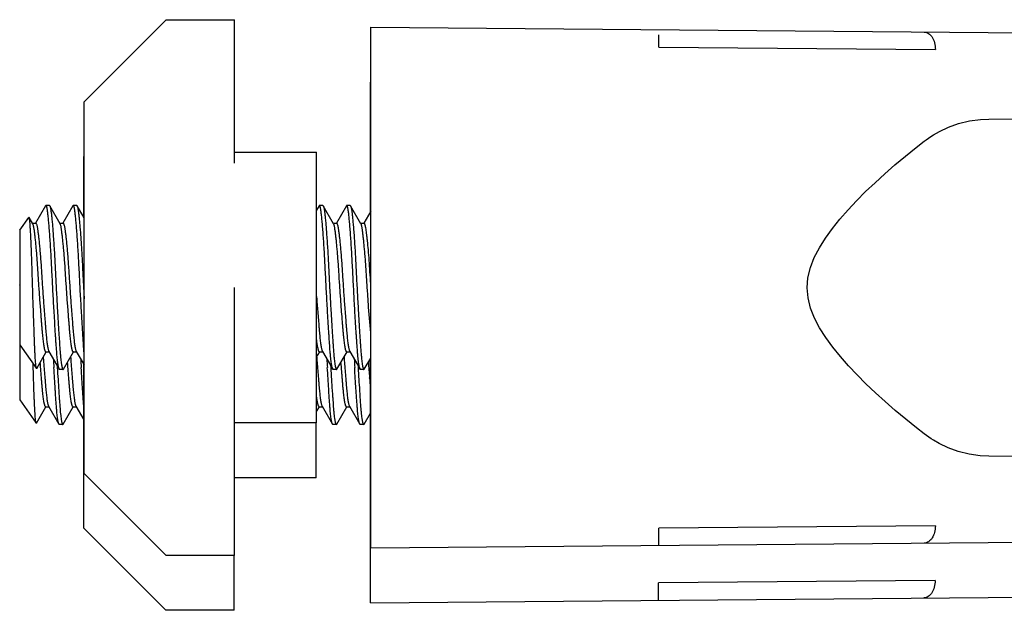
# Model space of a CAD drawing. Header units: inches. Extents: x 0 to 88, y 0 to 68.
# Tile 4 of 19: x 29.1 to 30.5, y 13.8 to 14.7. Entities that reach past the tile are written whole.
import ezdxf

# ---------------------------------------------------------------- set-up
doc = ezdxf.new("R2010")
doc.units = ezdxf.units.IN
doc.header["$LTSCALE"] = 4.84
doc.header["$MEASUREMENT"] = 0
for name, color, linetype in [('206380_1_BL27', 7, 'CONTINUOUS'), ('206380_1_BL28', 7, 'CONTINUOUS'), ('206685_1_BL30', 7, 'CONTINUOUS'), ('206685_1_BL32', 7, 'CONTINUOUS'), ('807_2859_91760A321_1_BL25', 7, 'CONTINUOUS'), ('807_2859_91760A321_1_BL26', 7, 'CONTINUOUS')]:
    doc.layers.add(name, color=color, linetype=linetype)

# ---------------------------------------------------------------- blocks, each defined once
blk = doc.blocks.new('807_2859_91760A321_1_BL25', base_point=(46.8137, 32.1045))
at = {"layer": '807_2859_91760A321_1_BL25', "color": 7, "linetype": 'CONTINUOUS'}
for p, q in [((29.0687, 14.2974), (29.0691, 14.298)), ((29.0687, 14.2974), (29.0687, 14.1323)), ((29.0881, 14.1811), (29.088, 14.1844)), ((29.1227, 14.1814), (29.1229, 14.1787)), ((29.5164, 14.1814), (29.5166, 14.1787)), ((29.5558, 14.1814), (29.5559, 14.1787)), ((29.5725, 14.1634), (29.5725, 14.1638)), ((29.0687, 14.1323), (29.0924, 14.0985)), ((29.0928, 14.0985), (29.1065, 14.1221)), ((29.1062, 14.1223), (29.1107, 14.1223)), ((29.1103, 14.123), (29.1253, 14.0973)), ((29.1314, 14.0972), (29.1459, 14.1221)), ((29.1456, 14.1223), (29.1501, 14.1223)), ((29.1497, 14.123), (29.1611, 14.1034)), ((29.4962, 14.1153), (29.5002, 14.1221)), ((29.4999, 14.1223), (29.5044, 14.1223)), ((29.504, 14.123), (29.519, 14.0973)), ((29.5251, 14.0972), (29.5396, 14.1221)), ((29.5393, 14.1223), (29.5438, 14.1223)), ((29.5434, 14.123), (29.5584, 14.0973)), ((29.5645, 14.0972), (29.5737, 14.1131)), ((29.0928, 14.0985), (29.0924, 14.0985)), ((29.1308, 14.0967), (29.1259, 14.0967)), ((29.1308, 14.0967), (29.1314, 14.0972)), ((29.5245, 14.0967), (29.5196, 14.0967)), ((29.5245, 14.0967), (29.5251, 14.0972)), ((29.5639, 14.0967), (29.559, 14.0967)), ((29.5639, 14.0967), (29.5645, 14.0972))]:
    blk.add_line(p, q, dxfattribs=at)
for centre, radius, start, end in [((32.277, 14.4238), 3.1827, 184.1438, 184.2759), ((34.2163, 14.4775), 5.1071, 183.2178, 183.3543), ((32.3148, 14.4237), 3.1811, 184.1437, 184.2758), ((34.2534, 14.4774), 5.1048, 183.2178, 183.3543), ((32.6704, 14.4238), 3.1824, 184.1438, 184.2759), ((34.6067, 14.4773), 5.1038, 183.2177, 183.3543), ((32.6667, 14.4205), 3.1392, 184.1412, 184.2751), ((34.6486, 14.4774), 5.1063, 183.2178, 183.3543), ((32.4147, 14.3969), 2.8518, 184.2347, 184.6883), ((32.0775, 14.3686), 2.5134, 184.6824, 184.9939)]:
    blk.add_arc(centre, radius, start, end, dxfattribs=at)
for points, knots in [([(29.0924, 14.0985), (29.0924, 14.0985), (29.0923, 14.0988), (29.0921, 14.0992), (29.092, 14.0999), (29.0919, 14.1007), (29.0917, 14.1016), (29.0915, 14.1032), (29.0913, 14.1057), (29.091, 14.1091), (29.0908, 14.1131), (29.0905, 14.1177), (29.0902, 14.1229), (29.09, 14.1287), (29.0896, 14.1373), (29.0892, 14.1493), (29.0886, 14.1647), (29.0883, 14.1755), (29.0881, 14.1811)], [0, 0, 0, 0, 0.003733, 0.00941, 0.017096, 0.026811, 0.038562, 0.052337, 0.085844, 0.127099, 0.175859, 0.231877, 0.294876, 0.3645, 0.440373, 0.609179, 0.797399, 1, 1, 1, 1]), ([(29.1062, 14.1223), (29.1061, 14.1223), (29.1059, 14.1224), (29.1057, 14.1226), (29.1054, 14.123), (29.1052, 14.1235), (29.1049, 14.1241), (29.1047, 14.1249), (29.1044, 14.1258), (29.104, 14.1273), (29.1036, 14.1295), (29.1031, 14.1326), (29.1026, 14.1361), (29.1021, 14.1401), (29.1017, 14.1446), (29.1012, 14.1496), (29.1008, 14.1549), (29.1003, 14.1606), (29.0998, 14.1666), (29.0991, 14.1752), (29.0986, 14.1818), (29.0983, 14.1863)], [0, 0, 0, 0, 0.004052, 0.009178, 0.015937, 0.024573, 0.035191, 0.047836, 0.062523, 0.079253, 0.118808, 0.166332, 0.221581, 0.284254, 0.353983, 0.430368, 0.51294, 0.601207, 0.694639, 0.792684, 1, 1, 1, 1]), ([(29.1032, 14.1865), (29.1035, 14.1824), (29.1041, 14.1746), (29.1049, 14.165), (29.1055, 14.1577), (29.106, 14.1513), (29.1066, 14.144), (29.1074, 14.1374), (29.108, 14.1328), (29.1084, 14.13), (29.1089, 14.1276), (29.1093, 14.1257), (29.1097, 14.1243), (29.1101, 14.1235), (29.1102, 14.1232), (29.1103, 14.123)], [0, 0, 0, 0, 0.190842, 0.369044, 0.45221, 0.530874, 0.673185, 0.793184, 0.844088, 0.888607, 0.926556, 0.957783, 0.982235, 0.991941, 1, 1, 1, 1]), ([(29.1253, 14.0973), (29.1252, 14.0974), (29.125, 14.0978), (29.1248, 14.0985), (29.1245, 14.0993), (29.1242, 14.1006), (29.1238, 14.1027), (29.1233, 14.1057), (29.1229, 14.1092), (29.1224, 14.1133), (29.122, 14.1179), (29.1214, 14.125), (29.1208, 14.1328), (29.1203, 14.1412), (29.1197, 14.1506), (29.1189, 14.1631), (29.1183, 14.1734), (29.1179, 14.1787)], [0, 0, 0, 0, 0.006645, 0.015032, 0.025204, 0.037179, 0.066531, 0.103008, 0.146471, 0.196703, 0.253462, 0.316462, 0.45987, 0.539527, 0.623942, 0.805288, 1, 1, 1, 1]), ([(29.1229, 14.1787), (29.1232, 14.1729), (29.1239, 14.1619), (29.1247, 14.1485), (29.1254, 14.1385), (29.126, 14.1297), (29.1266, 14.1217), (29.1272, 14.1144), (29.1277, 14.1099), (29.1281, 14.1065), (29.1285, 14.1041), (29.1287, 14.1026), (29.129, 14.1012), (29.1293, 14.1001), (29.1295, 14.0991), (29.1298, 14.0982), (29.13, 14.0977), (29.1302, 14.0973), (29.1304, 14.097), (29.1306, 14.0967), (29.1308, 14.0967)], [0, 0, 0, 0, 0.208129, 0.400351, 0.488962, 0.571855, 0.71848, 0.781328, 0.836682, 0.884233, 0.904992, 0.923703, 0.940347, 0.954909, 0.967377, 0.977757, 0.986077, 0.989487, 0.992416, 1, 1, 1, 1]), ([(29.1456, 14.1223), (29.1455, 14.1223), (29.1453, 14.1224), (29.145, 14.1226), (29.1448, 14.123), (29.1445, 14.1235), (29.1443, 14.1241), (29.144, 14.1249), (29.1438, 14.1258), (29.1434, 14.1273), (29.143, 14.1295), (29.1425, 14.1326), (29.142, 14.1361), (29.1415, 14.1401), (29.1411, 14.1446), (29.1406, 14.1496), (29.1401, 14.1549), (29.1397, 14.1606), (29.1392, 14.1666), (29.1385, 14.1752), (29.138, 14.1818), (29.1376, 14.1863)], [0, 0, 0, 0, 0.004052, 0.009178, 0.015937, 0.024573, 0.035191, 0.047836, 0.062523, 0.079253, 0.118808, 0.166331, 0.221581, 0.284254, 0.353982, 0.430367, 0.51294, 0.601207, 0.694639, 0.792683, 1, 1, 1, 1]), ([(29.1426, 14.1865), (29.1429, 14.1824), (29.1435, 14.1746), (29.1442, 14.165), (29.1448, 14.1577), (29.1454, 14.1513), (29.146, 14.144), (29.1467, 14.1374), (29.1474, 14.1328), (29.1478, 14.13), (29.1483, 14.1276), (29.1487, 14.1257), (29.1491, 14.1243), (29.1494, 14.1235), (29.1496, 14.1232), (29.1497, 14.123)], [0, 0, 0, 0, 0.190842, 0.369044, 0.45221, 0.530874, 0.673183, 0.793183, 0.844088, 0.888607, 0.926556, 0.957783, 0.982235, 0.991941, 1, 1, 1, 1]), ([(29.1611, 14.1206), (29.1608, 14.1246), (29.1603, 14.1308), (29.1598, 14.1395), (29.1591, 14.1492), (29.1583, 14.1624), (29.1576, 14.1731), (29.1573, 14.1787)], [0, 0, 0, 0, 0.206219, 0.32203, 0.445425, 0.712125, 1, 1, 1, 1]), ([(29.4969, 14.1865), (29.4972, 14.1824), (29.4978, 14.1746), (29.4986, 14.165), (29.4992, 14.1577), (29.4997, 14.1513), (29.5004, 14.144), (29.5011, 14.1374), (29.5017, 14.1328), (29.5021, 14.13), (29.5026, 14.1276), (29.503, 14.1257), (29.5034, 14.1243), (29.5038, 14.1235), (29.5039, 14.1232), (29.504, 14.123)], [0, 0, 0, 0, 0.190842, 0.369044, 0.45221, 0.530874, 0.673185, 0.793184, 0.844088, 0.888607, 0.926556, 0.957783, 0.982235, 0.991941, 1, 1, 1, 1]), ([(29.519, 14.0973), (29.5189, 14.0974), (29.5187, 14.0978), (29.5185, 14.0985), (29.5182, 14.0993), (29.5179, 14.1006), (29.5175, 14.1027), (29.517, 14.1057), (29.5166, 14.1092), (29.5161, 14.1133), (29.5157, 14.1179), (29.5151, 14.125), (29.5145, 14.1328), (29.514, 14.1412), (29.5134, 14.1506), (29.5126, 14.1631), (29.512, 14.1734), (29.5116, 14.1787)], [0, 0, 0, 0, 0.006645, 0.015032, 0.025204, 0.03718, 0.066531, 0.103008, 0.146471, 0.196703, 0.253462, 0.316462, 0.45987, 0.539527, 0.623942, 0.805288, 1, 1, 1, 1]), ([(29.5166, 14.1787), (29.5169, 14.1729), (29.5176, 14.1619), (29.5184, 14.1485), (29.5191, 14.1385), (29.5197, 14.1297), (29.5203, 14.1217), (29.5209, 14.1144), (29.5214, 14.1099), (29.5218, 14.1065), (29.5222, 14.1041), (29.5224, 14.1026), (29.5227, 14.1012), (29.523, 14.1001), (29.5232, 14.0991), (29.5235, 14.0982), (29.5237, 14.0977), (29.5239, 14.0973), (29.5241, 14.097), (29.5243, 14.0967), (29.5245, 14.0967)], [0, 0, 0, 0, 0.208129, 0.400351, 0.488962, 0.571855, 0.71848, 0.781328, 0.836682, 0.884233, 0.904992, 0.923703, 0.940347, 0.954909, 0.967377, 0.977757, 0.986077, 0.989487, 0.992416, 1, 1, 1, 1]), ([(29.5393, 14.1223), (29.5392, 14.1223), (29.539, 14.1224), (29.5387, 14.1226), (29.5385, 14.123), (29.5382, 14.1235), (29.538, 14.1241), (29.5377, 14.1249), (29.5375, 14.1258), (29.5371, 14.1273), (29.5367, 14.1295), (29.5362, 14.1326), (29.5357, 14.1361), (29.5352, 14.1401), (29.5348, 14.1446), (29.5343, 14.1496), (29.5338, 14.1549), (29.5334, 14.1606), (29.5329, 14.1666), (29.5322, 14.1752), (29.5317, 14.1818), (29.5313, 14.1863)], [0, 0, 0, 0, 0.004052, 0.009179, 0.015938, 0.024573, 0.035191, 0.047836, 0.062523, 0.079254, 0.118808, 0.166332, 0.221581, 0.284254, 0.353982, 0.430368, 0.512941, 0.601208, 0.694639, 0.792684, 1, 1, 1, 1]), ([(29.5363, 14.1865), (29.5366, 14.1824), (29.5372, 14.1746), (29.5379, 14.165), (29.5385, 14.1577), (29.5391, 14.1513), (29.5397, 14.144), (29.5404, 14.1374), (29.5411, 14.1328), (29.5415, 14.13), (29.542, 14.1276), (29.5424, 14.1257), (29.5428, 14.1243), (29.5431, 14.1235), (29.5433, 14.1232), (29.5434, 14.123)], [0, 0, 0, 0, 0.190842, 0.369044, 0.45221, 0.530874, 0.673185, 0.793183, 0.844088, 0.888607, 0.926556, 0.957783, 0.982235, 0.991941, 1, 1, 1, 1]), ([(29.5583, 14.0973), (29.5583, 14.0974), (29.5581, 14.0978), (29.5578, 14.0985), (29.5576, 14.0993), (29.5573, 14.1006), (29.5569, 14.1027), (29.5564, 14.1057), (29.5559, 14.1092), (29.5555, 14.1133), (29.555, 14.1179), (29.5545, 14.125), (29.5539, 14.1328), (29.5533, 14.1412), (29.5527, 14.1506), (29.5519, 14.1631), (29.5513, 14.1734), (29.551, 14.1787)], [0, 0, 0, 0, 0.006645, 0.015032, 0.025204, 0.03718, 0.066531, 0.103008, 0.146471, 0.196703, 0.253462, 0.316463, 0.45987, 0.539527, 0.623942, 0.805288, 1, 1, 1, 1]), ([(29.5559, 14.1787), (29.5563, 14.1729), (29.5569, 14.1619), (29.5578, 14.1485), (29.5584, 14.1385), (29.559, 14.1297), (29.5596, 14.1217), (29.5603, 14.1144), (29.5608, 14.1099), (29.5612, 14.1065), (29.5616, 14.1041), (29.5618, 14.1026), (29.5621, 14.1012), (29.5623, 14.1001), (29.5626, 14.0991), (29.5628, 14.0982), (29.5631, 14.0977), (29.5632, 14.0973), (29.5634, 14.097), (29.5637, 14.0967), (29.5639, 14.0967)], [0, 0, 0, 0, 0.208129, 0.40035, 0.488961, 0.571854, 0.718479, 0.781327, 0.836682, 0.884232, 0.904991, 0.923702, 0.940346, 0.954908, 0.967377, 0.977756, 0.986076, 0.989486, 0.992416, 1, 1, 1, 1]), ([(29.4999, 14.1223), (29.4998, 14.1223), (29.4996, 14.1224), (29.4994, 14.1226), (29.4992, 14.1229), (29.4989, 14.1233), (29.4987, 14.1239), (29.4985, 14.1245), (29.4982, 14.1253), (29.4979, 14.1266), (29.4975, 14.1284), (29.497, 14.131), (29.4966, 14.1341), (29.4963, 14.1362), (29.4962, 14.1374)], [0, 0, 0, 0, 0.015215, 0.033955, 0.058173, 0.088777, 0.126199, 0.170628, 0.222143, 0.280769, 0.419303, 0.585856, 0.7797, 1, 1, 1, 1]), ([(29.1259, 14.0967), (29.1258, 14.0967), (29.1257, 14.0968), (29.1256, 14.0969), (29.1254, 14.0971), (29.1253, 14.0972), (29.1253, 14.0973)], [0, 0, 0, 0, 0.184223, 0.4004, 0.668773, 1, 1, 1, 1]), ([(29.5196, 14.0967), (29.5195, 14.0967), (29.5194, 14.0968), (29.5193, 14.0969), (29.5191, 14.0971), (29.519, 14.0972), (29.519, 14.0973)], [0, 0, 0, 0, 0.184196, 0.400366, 0.668749, 1, 1, 1, 1]), ([(29.559, 14.0967), (29.5589, 14.0967), (29.5588, 14.0968), (29.5586, 14.0969), (29.5585, 14.0971), (29.5584, 14.0972), (29.5583, 14.0973)], [0, 0, 0, 0, 0.184214, 0.400391, 0.668768, 1, 1, 1, 1])]:
    blk.add_open_spline(points, degree=3, knots=knots, dxfattribs=at)
blk = doc.blocks.new('807_2859_91760A321_1_BL26', base_point=(41.6943, 27.0243))
at = {"layer": '807_2859_91760A321_1_BL26', "color": 7, "linetype": 'CONTINUOUS'}
for p, q in [((29.106, 14.4114), (29.0916, 14.3866)), ((29.1115, 14.412), (29.1066, 14.412)), ((29.1115, 14.412), (29.1121, 14.4115)), ((29.127, 14.3858), (29.1121, 14.4115)), ((29.1454, 14.4114), (29.1309, 14.3866)), ((29.1509, 14.412), (29.146, 14.412)), ((29.1509, 14.412), (29.1515, 14.4115)), ((29.1615, 14.3942), (29.1515, 14.4115)), ((29.4997, 14.4114), (29.4962, 14.4053)), ((29.5052, 14.412), (29.5003, 14.412)), ((29.5052, 14.412), (29.5058, 14.4115)), ((29.5207, 14.3858), (29.5058, 14.4115)), ((29.5391, 14.4114), (29.5246, 14.3866)), ((29.5446, 14.412), (29.5397, 14.412)), ((29.5446, 14.412), (29.5452, 14.4115)), ((29.5601, 14.3858), (29.5452, 14.4115)), ((29.5741, 14.4039), (29.564, 14.3866)), ((29.0691, 14.3764), (29.0821, 14.3948)), ((29.0877, 14.3858), (29.0824, 14.3948)), ((29.0691, 14.3764), (29.0691, 14.2113)), ((29.0873, 14.3864), (29.0919, 14.3864)), ((29.1267, 14.3864), (29.1312, 14.3864)), ((29.5204, 14.3864), (29.5249, 14.3864)), ((29.5597, 14.3864), (29.5643, 14.3864)), ((29.5741, 14.2288), (29.5711, 14.2655)), ((29.0691, 14.2113), (29.0928, 14.1775)), ((29.0932, 14.1775), (29.1069, 14.2011)), ((29.1066, 14.2013), (29.1112, 14.2013)), ((29.1107, 14.202), (29.1257, 14.1763)), ((29.1318, 14.1762), (29.1463, 14.2011)), ((29.146, 14.2013), (29.1505, 14.2013)), ((29.1501, 14.202), (29.1615, 14.1824)), ((29.4962, 14.1935), (29.5006, 14.2011)), ((29.5003, 14.2013), (29.5049, 14.2013)), ((29.5045, 14.202), (29.5194, 14.1763)), ((29.5255, 14.1762), (29.54, 14.2011)), ((29.5397, 14.2013), (29.5442, 14.2013)), ((29.5438, 14.202), (29.5588, 14.1763)), ((29.5649, 14.1762), (29.5741, 14.1921)), ((29.0932, 14.1775), (29.0928, 14.1775)), ((29.1312, 14.1757), (29.1263, 14.1757)), ((29.1312, 14.1757), (29.1318, 14.1762)), ((29.5249, 14.1757), (29.52, 14.1757)), ((29.5249, 14.1757), (29.5255, 14.1762)), ((29.5643, 14.1757), (29.5594, 14.1757)), ((29.5643, 14.1757), (29.5649, 14.1762))]:
    blk.add_line(p, q, dxfattribs=at)
blk.add_arc((33.3333, 14.5513), 3.8467, 184.0304, 184.2608, dxfattribs=at)
for points, knots in [([(29.1066, 14.412), (29.1066, 14.412), (29.1065, 14.4119), (29.1063, 14.4118), (29.1061, 14.4116), (29.106, 14.4115), (29.106, 14.4114)], [0, 0, 0, 0, 0.184218, 0.400395, 0.66877, 1, 1, 1, 1]), ([(29.1184, 14.2577), (29.1181, 14.2622), (29.1176, 14.2712), (29.1168, 14.2849), (29.1161, 14.2987), (29.1154, 14.3125), (29.1147, 14.326), (29.114, 14.339), (29.1133, 14.3515), (29.1125, 14.3631), (29.1118, 14.3738), (29.111, 14.3833), (29.1104, 14.3905), (29.1098, 14.3957), (29.1095, 14.399), (29.1091, 14.402), (29.1088, 14.4046), (29.1084, 14.4068), (29.1082, 14.4084), (29.1079, 14.4094), (29.1077, 14.4101), (29.1076, 14.4107), (29.1074, 14.4111), (29.1072, 14.4115), (29.107, 14.4117), (29.1068, 14.4119), (29.1067, 14.412), (29.1066, 14.412)], [0, 0, 0, 0, 0.086786, 0.175639, 0.265255, 0.354436, 0.441955, 0.526601, 0.607208, 0.682672, 0.751958, 0.814111, 0.868284, 0.892142, 0.913735, 0.932988, 0.949844, 0.964252, 0.976175, 0.981202, 0.985606, 0.989391, 0.992567, 0.995151, 0.997183, 0.998741, 1, 1, 1, 1]), ([(29.1121, 14.4115), (29.1122, 14.4114), (29.1123, 14.4111), (29.1126, 14.4105), (29.1128, 14.4094), (29.1132, 14.4079), (29.1135, 14.406), (29.1138, 14.4038), (29.1143, 14.4002), (29.1149, 14.3948), (29.1156, 14.3874), (29.1163, 14.3789), (29.117, 14.3693), (29.1177, 14.3587), (29.1185, 14.3473), (29.1194, 14.331), (29.1202, 14.314), (29.1211, 14.2967), (29.1218, 14.2836), (29.1225, 14.2706), (29.123, 14.2619), (29.1233, 14.2577)], [0, 0, 0, 0, 0.002515, 0.005569, 0.013348, 0.023391, 0.035704, 0.050269, 0.067048, 0.10706, 0.155262, 0.211058, 0.273753, 0.342571, 0.416657, 0.495089, 0.661048, 0.746498, 0.832182, 0.917061, 1, 1, 1, 1]), ([(29.146, 14.412), (29.1459, 14.412), (29.1458, 14.4119), (29.1457, 14.4118), (29.1455, 14.4116), (29.1454, 14.4115), (29.1454, 14.4114)], [0, 0, 0, 0, 0.184221, 0.400397, 0.66877, 1, 1, 1, 1]), ([(29.1577, 14.2577), (29.1575, 14.2622), (29.157, 14.2712), (29.1562, 14.2849), (29.1555, 14.2987), (29.1548, 14.3125), (29.1541, 14.326), (29.1534, 14.339), (29.1527, 14.3515), (29.1519, 14.3631), (29.1511, 14.3738), (29.1504, 14.3833), (29.1497, 14.3905), (29.1492, 14.3957), (29.1488, 14.399), (29.1485, 14.402), (29.1482, 14.4046), (29.1478, 14.4068), (29.1475, 14.4084), (29.1473, 14.4094), (29.1471, 14.4101), (29.1469, 14.4107), (29.1468, 14.4111), (29.1466, 14.4115), (29.1464, 14.4117), (29.1462, 14.4119), (29.1461, 14.412), (29.146, 14.412)], [0, 0, 0, 0, 0.086786, 0.175639, 0.265255, 0.354435, 0.441954, 0.5266, 0.607207, 0.682671, 0.751957, 0.81411, 0.868283, 0.892141, 0.913735, 0.932988, 0.949844, 0.964252, 0.976175, 0.981202, 0.985606, 0.989391, 0.992566, 0.995151, 0.997183, 0.998741, 1, 1, 1, 1]), ([(29.1515, 14.4115), (29.1516, 14.4112), (29.1519, 14.4107), (29.1521, 14.4097), (29.1524, 14.4084), (29.1527, 14.4068), (29.153, 14.4049), (29.1534, 14.4019), (29.154, 14.3974), (29.1546, 14.3912), (29.1552, 14.384), (29.1559, 14.3759), (29.1566, 14.3669), (29.1572, 14.3572), (29.1579, 14.3469), (29.1585, 14.336), (29.1593, 14.3207), (29.1602, 14.3011), (29.1611, 14.2853), (29.1615, 14.2774)], [0, 0, 0, 0, 0.005662, 0.013393, 0.023243, 0.035223, 0.049324, 0.06552, 0.104047, 0.150448, 0.204246, 0.264899, 0.331792, 0.404244, 0.481521, 0.562834, 0.647359, 0.822563, 1, 1, 1, 1]), ([(29.5003, 14.412), (29.5003, 14.412), (29.5002, 14.4119), (29.5, 14.4118), (29.4998, 14.4116), (29.4997, 14.4115), (29.4997, 14.4114)], [0, 0, 0, 0, 0.184223, 0.400401, 0.668774, 1, 1, 1, 1]), ([(29.5121, 14.2577), (29.5118, 14.2622), (29.5113, 14.2712), (29.5105, 14.2849), (29.5098, 14.2987), (29.5091, 14.3125), (29.5084, 14.326), (29.5077, 14.339), (29.507, 14.3515), (29.5062, 14.3631), (29.5055, 14.3738), (29.5047, 14.3833), (29.5041, 14.3905), (29.5035, 14.3957), (29.5032, 14.399), (29.5028, 14.402), (29.5025, 14.4046), (29.5022, 14.4068), (29.5019, 14.4084), (29.5016, 14.4094), (29.5014, 14.4101), (29.5013, 14.4107), (29.5011, 14.4111), (29.5009, 14.4115), (29.5007, 14.4117), (29.5005, 14.4119), (29.5004, 14.412), (29.5003, 14.412)], [0, 0, 0, 0, 0.086786, 0.175639, 0.265255, 0.354435, 0.441954, 0.5266, 0.607208, 0.682672, 0.751958, 0.814111, 0.868283, 0.892141, 0.913735, 0.932988, 0.949844, 0.964252, 0.976175, 0.981202, 0.985606, 0.989391, 0.992566, 0.995151, 0.997183, 0.998741, 1, 1, 1, 1]), ([(29.5058, 14.4115), (29.5059, 14.4114), (29.506, 14.4111), (29.5063, 14.4105), (29.5065, 14.4094), (29.5069, 14.4079), (29.5072, 14.406), (29.5075, 14.4038), (29.508, 14.4002), (29.5086, 14.3948), (29.5093, 14.3874), (29.51, 14.3789), (29.5107, 14.3693), (29.5114, 14.3587), (29.5122, 14.3473), (29.5131, 14.331), (29.5139, 14.314), (29.5148, 14.2967), (29.5155, 14.2836), (29.5162, 14.2706), (29.5167, 14.2619), (29.517, 14.2577)], [0, 0, 0, 0, 0.002515, 0.005569, 0.013348, 0.023391, 0.035704, 0.050269, 0.067048, 0.10706, 0.155262, 0.211058, 0.273753, 0.342571, 0.416657, 0.495089, 0.661048, 0.746498, 0.832182, 0.917061, 1, 1, 1, 1]), ([(29.5397, 14.412), (29.5396, 14.412), (29.5395, 14.4119), (29.5394, 14.4118), (29.5392, 14.4116), (29.5391, 14.4115), (29.5391, 14.4114)], [0, 0, 0, 0, 0.184222, 0.4004, 0.668773, 1, 1, 1, 1]), ([(29.5514, 14.2577), (29.5512, 14.2622), (29.5507, 14.2712), (29.5499, 14.2849), (29.5492, 14.2987), (29.5485, 14.3125), (29.5478, 14.326), (29.5471, 14.339), (29.5464, 14.3515), (29.5456, 14.3631), (29.5448, 14.3738), (29.5441, 14.3833), (29.5434, 14.3905), (29.5429, 14.3957), (29.5426, 14.399), (29.5422, 14.402), (29.5419, 14.4046), (29.5415, 14.4068), (29.5412, 14.4084), (29.541, 14.4094), (29.5408, 14.4101), (29.5406, 14.4107), (29.5405, 14.4111), (29.5403, 14.4115), (29.5401, 14.4117), (29.5399, 14.4119), (29.5398, 14.412), (29.5397, 14.412)], [0, 0, 0, 0, 0.086786, 0.175639, 0.265255, 0.354436, 0.441954, 0.526601, 0.607208, 0.682672, 0.751958, 0.814111, 0.868283, 0.892141, 0.913735, 0.932988, 0.949844, 0.964252, 0.976175, 0.981202, 0.985606, 0.989391, 0.992566, 0.995151, 0.997183, 0.998741, 1, 1, 1, 1]), ([(29.5452, 14.4115), (29.5453, 14.4114), (29.5454, 14.4111), (29.5456, 14.4105), (29.5459, 14.4094), (29.5462, 14.4079), (29.5466, 14.406), (29.5469, 14.4038), (29.5473, 14.4002), (29.5479, 14.3948), (29.5486, 14.3874), (29.5494, 14.3789), (29.5501, 14.3693), (29.5508, 14.3587), (29.5515, 14.3473), (29.5525, 14.331), (29.5533, 14.314), (29.5542, 14.2967), (29.5549, 14.2836), (29.5556, 14.2706), (29.5561, 14.2619), (29.5564, 14.2577)], [0, 0, 0, 0, 0.002515, 0.005569, 0.013348, 0.023391, 0.035704, 0.050269, 0.067048, 0.10706, 0.155262, 0.211058, 0.273753, 0.342571, 0.416657, 0.495089, 0.661048, 0.746498, 0.832182, 0.917061, 1, 1, 1, 1]), ([(29.0824, 14.3948), (29.0824, 14.3948), (29.0824, 14.3949), (29.0823, 14.395), (29.0822, 14.395), (29.0821, 14.3949), (29.0821, 14.3949), (29.0821, 14.3949), (29.0821, 14.3948)], [0, 0, 0, 0, 0.30893, 0.520899, 0.615972, 0.721127, 0.847022, 1, 1, 1, 1]), ([(29.0885, 14.2601), (29.0882, 14.2678), (29.0877, 14.2834), (29.0871, 14.3027), (29.0867, 14.3181), (29.0863, 14.3292), (29.0859, 14.3398), (29.0855, 14.3498), (29.0852, 14.359), (29.0848, 14.3674), (29.0844, 14.3737), (29.0841, 14.3783), (29.0839, 14.3814), (29.0838, 14.3841), (29.0836, 14.3866), (29.0834, 14.3888), (29.0832, 14.3906), (29.083, 14.3921), (29.0828, 14.3933), (29.0827, 14.3941), (29.0825, 14.3945), (29.0825, 14.3947), (29.0824, 14.3948)], [0, 0, 0, 0, 0.172004, 0.345879, 0.431039, 0.513642, 0.592621, 0.666961, 0.735737, 0.798088, 0.853226, 0.877885, 0.900505, 0.921011, 0.939332, 0.955397, 0.969143, 0.980512, 0.989453, 0.995937, 0.998264, 1, 1, 1, 1]), ([(29.0987, 14.2655), (29.0984, 14.2688), (29.0979, 14.2755), (29.0972, 14.2855), (29.0965, 14.2957), (29.0959, 14.3058), (29.0952, 14.3158), (29.0946, 14.3256), (29.0939, 14.3349), (29.0932, 14.3438), (29.0925, 14.352), (29.0918, 14.3595), (29.0911, 14.3663), (29.0904, 14.3721), (29.0898, 14.3764), (29.0893, 14.3793), (29.089, 14.3811), (29.0887, 14.3827), (29.0884, 14.384), (29.088, 14.385), (29.0878, 14.3855), (29.0877, 14.3858)], [0, 0, 0, 0, 0.081911, 0.165738, 0.250369, 0.334802, 0.418032, 0.499042, 0.57685, 0.650515, 0.719149, 0.781929, 0.838091, 0.886971, 0.927982, 0.945381, 0.960638, 0.973727, 0.984636, 0.993375, 1, 1, 1, 1]), ([(29.0919, 14.3864), (29.0919, 14.3864), (29.0921, 14.3864), (29.0922, 14.3862), (29.0924, 14.386), (29.0926, 14.3857), (29.0928, 14.3854), (29.0931, 14.3847), (29.0934, 14.3837), (29.0937, 14.3823), (29.094, 14.3806), (29.0944, 14.3786), (29.0947, 14.3762), (29.0951, 14.3736), (29.0956, 14.3696), (29.0962, 14.364), (29.097, 14.3565), (29.0978, 14.3481), (29.0985, 14.339), (29.0993, 14.3293), (29.1, 14.319), (29.1006, 14.3085), (29.1013, 14.2977), (29.1021, 14.2868), (29.1028, 14.2761), (29.1033, 14.269), (29.1036, 14.2655)], [0, 0, 0, 0, 0.001577, 0.003399, 0.005635, 0.008379, 0.011679, 0.015562, 0.025129, 0.037143, 0.051606, 0.068501, 0.087787, 0.109397, 0.133256, 0.187402, 0.249488, 0.318671, 0.394008, 0.474466, 0.558949, 0.646291, 0.735288, 0.824721, 0.913395, 1, 1, 1, 1]), ([(29.138, 14.2655), (29.1378, 14.2688), (29.1373, 14.2755), (29.1366, 14.2855), (29.1359, 14.2957), (29.1352, 14.3058), (29.1346, 14.3158), (29.134, 14.3256), (29.1333, 14.3349), (29.1326, 14.3438), (29.1319, 14.352), (29.1311, 14.3595), (29.1304, 14.3663), (29.1297, 14.3721), (29.1291, 14.3764), (29.1287, 14.3793), (29.1284, 14.3811), (29.1281, 14.3827), (29.1277, 14.384), (29.1274, 14.385), (29.1272, 14.3855), (29.127, 14.3858)], [0, 0, 0, 0, 0.081911, 0.165739, 0.25037, 0.334804, 0.418034, 0.499044, 0.576852, 0.650517, 0.719151, 0.78193, 0.838092, 0.886972, 0.927982, 0.945381, 0.960638, 0.973727, 0.984636, 0.993376, 1, 1, 1, 1]), ([(29.1312, 14.3864), (29.1313, 14.3864), (29.1314, 14.3864), (29.1316, 14.3862), (29.1318, 14.386), (29.132, 14.3857), (29.1322, 14.3854), (29.1324, 14.3847), (29.1327, 14.3837), (29.1331, 14.3823), (29.1334, 14.3806), (29.1337, 14.3786), (29.1341, 14.3762), (29.1344, 14.3736), (29.135, 14.3696), (29.1356, 14.364), (29.1364, 14.3565), (29.1371, 14.3481), (29.1379, 14.339), (29.1386, 14.3293), (29.1393, 14.319), (29.14, 14.3085), (29.1407, 14.2977), (29.1414, 14.2868), (29.1422, 14.2761), (29.1427, 14.269), (29.143, 14.2655)], [0, 0, 0, 0, 0.001577, 0.003399, 0.005635, 0.008379, 0.011679, 0.015562, 0.025129, 0.037143, 0.051607, 0.068502, 0.087788, 0.109397, 0.133257, 0.187402, 0.249488, 0.318672, 0.394009, 0.474467, 0.558949, 0.646292, 0.735288, 0.824722, 0.913395, 1, 1, 1, 1]), ([(29.5317, 14.2655), (29.5315, 14.2688), (29.531, 14.2755), (29.5303, 14.2855), (29.5296, 14.2957), (29.5289, 14.3058), (29.5283, 14.3158), (29.5277, 14.3256), (29.527, 14.3349), (29.5263, 14.3438), (29.5256, 14.352), (29.5248, 14.3595), (29.5241, 14.3663), (29.5234, 14.3721), (29.5228, 14.3764), (29.5224, 14.3793), (29.5221, 14.3811), (29.5218, 14.3827), (29.5214, 14.384), (29.5211, 14.385), (29.5209, 14.3855), (29.5207, 14.3858)], [0, 0, 0, 0, 0.081911, 0.165739, 0.250369, 0.334803, 0.418033, 0.499043, 0.576852, 0.650516, 0.719151, 0.78193, 0.838092, 0.886972, 0.927982, 0.945381, 0.960638, 0.973727, 0.984636, 0.993376, 1, 1, 1, 1]), ([(29.5249, 14.3864), (29.525, 14.3864), (29.5251, 14.3864), (29.5253, 14.3862), (29.5255, 14.386), (29.5257, 14.3857), (29.5259, 14.3854), (29.5261, 14.3847), (29.5264, 14.3837), (29.5268, 14.3823), (29.5271, 14.3806), (29.5274, 14.3786), (29.5278, 14.3762), (29.5281, 14.3736), (29.5287, 14.3696), (29.5293, 14.364), (29.5301, 14.3565), (29.5308, 14.3481), (29.5316, 14.339), (29.5323, 14.3293), (29.533, 14.319), (29.5337, 14.3085), (29.5344, 14.2977), (29.5351, 14.2868), (29.5359, 14.2761), (29.5364, 14.269), (29.5367, 14.2655)], [0, 0, 0, 0, 0.001577, 0.003399, 0.005635, 0.008378, 0.011679, 0.015562, 0.025129, 0.037142, 0.051606, 0.068501, 0.087787, 0.109396, 0.133256, 0.187401, 0.249486, 0.31867, 0.394006, 0.474465, 0.558948, 0.646291, 0.735287, 0.824721, 0.913395, 1, 1, 1, 1]), ([(29.5711, 14.2655), (29.5709, 14.2688), (29.5704, 14.2755), (29.5697, 14.2855), (29.569, 14.2957), (29.5683, 14.3058), (29.5677, 14.3158), (29.567, 14.3256), (29.5664, 14.3349), (29.5657, 14.3438), (29.5649, 14.352), (29.5642, 14.3595), (29.5635, 14.3663), (29.5628, 14.3721), (29.5622, 14.3764), (29.5618, 14.3793), (29.5614, 14.3811), (29.5611, 14.3827), (29.5608, 14.384), (29.5605, 14.385), (29.5602, 14.3855), (29.5601, 14.3858)], [0, 0, 0, 0, 0.081911, 0.165739, 0.25037, 0.334804, 0.418034, 0.499044, 0.576853, 0.650517, 0.719151, 0.781931, 0.838093, 0.886972, 0.927982, 0.945381, 0.960638, 0.973727, 0.984637, 0.993376, 1, 1, 1, 1]), ([(29.5643, 14.3864), (29.5643, 14.3864), (29.5645, 14.3864), (29.5646, 14.3863), (29.5648, 14.3862), (29.565, 14.3859), (29.5652, 14.3854), (29.5655, 14.3847), (29.5658, 14.3838), (29.5661, 14.3826), (29.5663, 14.3813), (29.5667, 14.3792), (29.5672, 14.376), (29.5678, 14.3717), (29.5684, 14.3667), (29.5692, 14.3587), (29.5703, 14.3475), (29.5715, 14.3326), (29.5726, 14.3164), (29.5733, 14.3051), (29.5737, 14.2994)], [0, 0, 0, 0, 0.001743, 0.003664, 0.005908, 0.008563, 0.015296, 0.024096, 0.035047, 0.048185, 0.063515, 0.081024, 0.122489, 0.172248, 0.229871, 0.29485, 0.444552, 0.6161, 0.803459, 1, 1, 1, 1]), ([(29.1066, 14.2013), (29.1065, 14.2013), (29.1063, 14.2014), (29.1061, 14.2016), (29.1058, 14.202), (29.1056, 14.2025), (29.1053, 14.2031), (29.1051, 14.2039), (29.1048, 14.2048), (29.1044, 14.2063), (29.104, 14.2086), (29.1035, 14.2116), (29.103, 14.2152), (29.1026, 14.2192), (29.1021, 14.2237), (29.1016, 14.2287), (29.1012, 14.234), (29.1007, 14.2397), (29.1002, 14.2458), (29.0995, 14.2544), (29.099, 14.261), (29.0987, 14.2655)], [0, 0, 0, 0, 0.004047, 0.009171, 0.01593, 0.024566, 0.035187, 0.047836, 0.062528, 0.079265, 0.118836, 0.166377, 0.221645, 0.284336, 0.354081, 0.430479, 0.513059, 0.601326, 0.694749, 0.792774, 1, 1, 1, 1]), ([(29.1036, 14.2655), (29.1039, 14.2614), (29.1045, 14.2536), (29.1053, 14.244), (29.1059, 14.2367), (29.1064, 14.2303), (29.1071, 14.223), (29.1078, 14.2164), (29.1084, 14.2118), (29.1089, 14.209), (29.1093, 14.2066), (29.1098, 14.2047), (29.1102, 14.2033), (29.1105, 14.2025), (29.1107, 14.2022), (29.1107, 14.202)], [0, 0, 0, 0, 0.190842, 0.369044, 0.45221, 0.530874, 0.673185, 0.793184, 0.844088, 0.888607, 0.926556, 0.957783, 0.982235, 0.991941, 1, 1, 1, 1]), ([(29.146, 14.2013), (29.1459, 14.2013), (29.1457, 14.2014), (29.1454, 14.2016), (29.1452, 14.202), (29.1449, 14.2025), (29.1447, 14.2031), (29.1444, 14.2039), (29.1442, 14.2048), (29.1438, 14.2063), (29.1434, 14.2086), (29.1429, 14.2116), (29.1424, 14.2152), (29.1419, 14.2192), (29.1415, 14.2237), (29.141, 14.2287), (29.1405, 14.234), (29.1401, 14.2397), (29.1396, 14.2458), (29.1389, 14.2544), (29.1384, 14.261), (29.138, 14.2655)], [0, 0, 0, 0, 0.004047, 0.009171, 0.01593, 0.024566, 0.035187, 0.047836, 0.062528, 0.079265, 0.118835, 0.166376, 0.221644, 0.284336, 0.354081, 0.430479, 0.513059, 0.601326, 0.694749, 0.792774, 1, 1, 1, 1]), ([(29.143, 14.2655), (29.1433, 14.2614), (29.1439, 14.2536), (29.1446, 14.244), (29.1452, 14.2367), (29.1458, 14.2303), (29.1464, 14.223), (29.1472, 14.2164), (29.1478, 14.2118), (29.1482, 14.209), (29.1487, 14.2066), (29.1491, 14.2047), (29.1495, 14.2033), (29.1499, 14.2025), (29.15, 14.2022), (29.1501, 14.202)], [0, 0, 0, 0, 0.190842, 0.369044, 0.45221, 0.530874, 0.673183, 0.793183, 0.844088, 0.888607, 0.926556, 0.957783, 0.982235, 0.991941, 1, 1, 1, 1]), ([(29.4973, 14.2655), (29.4976, 14.2614), (29.4982, 14.2536), (29.499, 14.244), (29.4996, 14.2367), (29.5001, 14.2303), (29.5008, 14.223), (29.5015, 14.2164), (29.5021, 14.2118), (29.5026, 14.209), (29.503, 14.2066), (29.5035, 14.2047), (29.5039, 14.2033), (29.5042, 14.2025), (29.5044, 14.2022), (29.5044, 14.202)], [0, 0, 0, 0, 0.190842, 0.369044, 0.45221, 0.530874, 0.673185, 0.793184, 0.844088, 0.888607, 0.926556, 0.957783, 0.982235, 0.991941, 1, 1, 1, 1]), ([(29.5397, 14.2013), (29.5396, 14.2013), (29.5394, 14.2014), (29.5391, 14.2016), (29.5389, 14.202), (29.5386, 14.2025), (29.5384, 14.2031), (29.5381, 14.2039), (29.5379, 14.2048), (29.5375, 14.2063), (29.5371, 14.2086), (29.5366, 14.2116), (29.5361, 14.2152), (29.5356, 14.2192), (29.5352, 14.2237), (29.5347, 14.2287), (29.5342, 14.234), (29.5338, 14.2397), (29.5333, 14.2458), (29.5326, 14.2544), (29.5321, 14.261), (29.5317, 14.2655)], [0, 0, 0, 0, 0.004047, 0.009171, 0.01593, 0.024566, 0.035188, 0.047837, 0.062529, 0.079266, 0.118836, 0.166377, 0.221645, 0.284336, 0.354081, 0.430479, 0.513059, 0.601327, 0.694749, 0.792774, 1, 1, 1, 1]), ([(29.5367, 14.2655), (29.537, 14.2614), (29.5376, 14.2536), (29.5383, 14.244), (29.5389, 14.2367), (29.5395, 14.2303), (29.5401, 14.223), (29.5409, 14.2164), (29.5415, 14.2118), (29.5419, 14.209), (29.5424, 14.2066), (29.5428, 14.2047), (29.5432, 14.2033), (29.5436, 14.2025), (29.5437, 14.2022), (29.5438, 14.202)], [0, 0, 0, 0, 0.190842, 0.369044, 0.45221, 0.530874, 0.673185, 0.793183, 0.844088, 0.888607, 0.926556, 0.957783, 0.982235, 0.991941, 1, 1, 1, 1]), ([(29.0928, 14.1775), (29.0928, 14.1775), (29.0927, 14.1778), (29.0926, 14.1782), (29.0924, 14.1789), (29.0923, 14.1797), (29.0922, 14.1806), (29.092, 14.1822), (29.0917, 14.1847), (29.0914, 14.1881), (29.0912, 14.1921), (29.0909, 14.1967), (29.0907, 14.2019), (29.0904, 14.2077), (29.09, 14.2163), (29.0896, 14.2283), (29.0891, 14.2437), (29.0887, 14.2545), (29.0885, 14.2601)], [0, 0, 0, 0, 0.003733, 0.00941, 0.017096, 0.026811, 0.038562, 0.052337, 0.085844, 0.127099, 0.175859, 0.231877, 0.294876, 0.3645, 0.440373, 0.609179, 0.797399, 1, 1, 1, 1]), ([(29.1257, 14.1763), (29.1256, 14.1764), (29.1254, 14.1768), (29.1252, 14.1775), (29.125, 14.1783), (29.1246, 14.1796), (29.1242, 14.1817), (29.1237, 14.1847), (29.1233, 14.1882), (29.1228, 14.1923), (29.1224, 14.1969), (29.1218, 14.204), (29.1212, 14.2118), (29.1207, 14.2202), (29.1201, 14.2296), (29.1193, 14.2421), (29.1187, 14.2524), (29.1184, 14.2577)], [0, 0, 0, 0, 0.006645, 0.015032, 0.025204, 0.037179, 0.066531, 0.103008, 0.146471, 0.196703, 0.253462, 0.316462, 0.45987, 0.539527, 0.623942, 0.805288, 1, 1, 1, 1]), ([(29.1233, 14.2577), (29.1236, 14.2519), (29.1243, 14.2409), (29.1251, 14.2275), (29.1258, 14.2175), (29.1264, 14.2087), (29.127, 14.2007), (29.1276, 14.1934), (29.1281, 14.1889), (29.1285, 14.1855), (29.1289, 14.1831), (29.1292, 14.1816), (29.1294, 14.1802), (29.1297, 14.1791), (29.1299, 14.1781), (29.1302, 14.1772), (29.1304, 14.1767), (29.1306, 14.1763), (29.1308, 14.176), (29.131, 14.1757), (29.1312, 14.1757)], [0, 0, 0, 0, 0.208129, 0.400351, 0.488962, 0.571855, 0.71848, 0.781328, 0.836682, 0.884233, 0.904992, 0.923703, 0.940347, 0.954909, 0.967377, 0.977757, 0.986077, 0.989487, 0.992416, 1, 1, 1, 1]), ([(29.1615, 14.1996), (29.1612, 14.2036), (29.1607, 14.2098), (29.1602, 14.2185), (29.1595, 14.2282), (29.1587, 14.2414), (29.1581, 14.2521), (29.1577, 14.2577)], [0, 0, 0, 0, 0.206219, 0.32203, 0.445425, 0.712125, 1, 1, 1, 1]), ([(29.5194, 14.1763), (29.5193, 14.1764), (29.5191, 14.1768), (29.5189, 14.1775), (29.5187, 14.1783), (29.5183, 14.1796), (29.5179, 14.1817), (29.5174, 14.1847), (29.517, 14.1882), (29.5165, 14.1923), (29.5161, 14.1969), (29.5155, 14.204), (29.5149, 14.2118), (29.5144, 14.2202), (29.5138, 14.2296), (29.513, 14.2421), (29.5124, 14.2524), (29.5121, 14.2577)], [0, 0, 0, 0, 0.006645, 0.015032, 0.025204, 0.03718, 0.066531, 0.103008, 0.146471, 0.196703, 0.253462, 0.316462, 0.45987, 0.539527, 0.623942, 0.805288, 1, 1, 1, 1]), ([(29.517, 14.2577), (29.5173, 14.2519), (29.518, 14.2409), (29.5188, 14.2275), (29.5195, 14.2175), (29.5201, 14.2087), (29.5207, 14.2007), (29.5213, 14.1934), (29.5218, 14.1889), (29.5222, 14.1855), (29.5226, 14.1831), (29.5229, 14.1816), (29.5231, 14.1802), (29.5234, 14.1791), (29.5236, 14.1781), (29.5239, 14.1772), (29.5241, 14.1767), (29.5243, 14.1763), (29.5245, 14.176), (29.5247, 14.1757), (29.5249, 14.1757)], [0, 0, 0, 0, 0.208129, 0.400351, 0.488962, 0.571855, 0.71848, 0.781328, 0.836682, 0.884233, 0.904992, 0.923703, 0.940347, 0.954909, 0.967377, 0.977757, 0.986077, 0.989487, 0.992416, 1, 1, 1, 1]), ([(29.5588, 14.1763), (29.5587, 14.1764), (29.5585, 14.1768), (29.5583, 14.1775), (29.558, 14.1783), (29.5577, 14.1796), (29.5573, 14.1817), (29.5568, 14.1847), (29.5564, 14.1882), (29.5559, 14.1923), (29.5555, 14.1969), (29.5549, 14.204), (29.5543, 14.2118), (29.5538, 14.2202), (29.5531, 14.2296), (29.5524, 14.2421), (29.5517, 14.2524), (29.5514, 14.2577)], [0, 0, 0, 0, 0.006645, 0.015032, 0.025204, 0.03718, 0.066531, 0.103008, 0.146471, 0.196703, 0.253462, 0.316463, 0.45987, 0.539527, 0.623942, 0.805288, 1, 1, 1, 1]), ([(29.5564, 14.2577), (29.5567, 14.2519), (29.5573, 14.2409), (29.5582, 14.2275), (29.5589, 14.2175), (29.5594, 14.2087), (29.56, 14.2007), (29.5607, 14.1934), (29.5612, 14.1889), (29.5616, 14.1855), (29.562, 14.1831), (29.5622, 14.1816), (29.5625, 14.1802), (29.5627, 14.1791), (29.563, 14.1781), (29.5632, 14.1772), (29.5635, 14.1767), (29.5637, 14.1763), (29.5638, 14.176), (29.5641, 14.1757), (29.5643, 14.1757)], [0, 0, 0, 0, 0.208129, 0.40035, 0.488961, 0.571854, 0.718479, 0.781327, 0.836682, 0.884232, 0.904991, 0.923702, 0.940346, 0.954908, 0.967377, 0.977756, 0.986076, 0.989486, 0.992416, 1, 1, 1, 1]), ([(29.5003, 14.2013), (29.5002, 14.2013), (29.5, 14.2014), (29.4998, 14.2016), (29.4995, 14.202), (29.4992, 14.2026), (29.499, 14.2032), (29.4987, 14.2041), (29.4985, 14.205), (29.4981, 14.2066), (29.4976, 14.209), (29.4971, 14.2122), (29.4966, 14.2159), (29.4963, 14.2186), (29.4962, 14.22)], [0, 0, 0, 0, 0.013929, 0.031734, 0.055376, 0.085691, 0.123038, 0.167553, 0.219285, 0.278233, 0.417606, 0.585004, 0.779522, 1, 1, 1, 1]), ([(29.1263, 14.1757), (29.1263, 14.1757), (29.1261, 14.1758), (29.126, 14.1759), (29.1258, 14.1761), (29.1257, 14.1762), (29.1257, 14.1763)], [0, 0, 0, 0, 0.184223, 0.4004, 0.668773, 1, 1, 1, 1]), ([(29.52, 14.1757), (29.52, 14.1757), (29.5198, 14.1758), (29.5197, 14.1759), (29.5195, 14.1761), (29.5194, 14.1762), (29.5194, 14.1763)], [0, 0, 0, 0, 0.184196, 0.400366, 0.668749, 1, 1, 1, 1]), ([(29.5594, 14.1757), (29.5593, 14.1757), (29.5592, 14.1758), (29.559, 14.1759), (29.5589, 14.1761), (29.5588, 14.1762), (29.5588, 14.1763)], [0, 0, 0, 0, 0.184214, 0.400391, 0.668768, 1, 1, 1, 1])]:
    blk.add_open_spline(points, degree=3, knots=knots, dxfattribs=at)
blk = doc.blocks.new('206380_1_BL27', base_point=(48.094, 33.0826))
at = {"layer": '206380_1_BL27', "color": 7, "linetype": 'CONTINUOUS'}
for p, q in [((29.5737, 14.4032), (29.5737, 14.5898)), ((29.5737, 13.8398), (29.5737, 14.1914)), ((30.3865, 13.8718), (29.9884, 13.8685)), ((29.9884, 13.8435), (29.9884, 13.8685)), ((29.5737, 13.8398), (30.7154, 13.8498))]:
    blk.add_line(p, q, dxfattribs=at)
for points, knots in [([(30.3865, 13.8718), (30.3866, 13.8686), (30.3859, 13.8624), (30.3835, 13.8566), (30.3819, 13.8542)], [0, 0, 0, 0, 0.522136, 1, 1, 1, 1]), ([(30.3819, 13.8542), (30.3812, 13.8531), (30.3797, 13.8511), (30.3769, 13.8487), (30.3739, 13.8472), (30.3717, 13.8468), (30.3706, 13.8468)], [0, 0, 0, 0, 0.280144, 0.536953, 0.77417, 1, 1, 1, 1])]:
    blk.add_open_spline(points, degree=3, knots=knots, dxfattribs=at)
blk = doc.blocks.new('206380_1_BL28', base_point=(42.9745, 28.0025))
at = {"layer": '206380_1_BL28', "color": 7, "linetype": 'CONTINUOUS'}
for p, q in [((29.5741, 14.6688), (32.1162, 14.6467)), ((29.5741, 13.9188), (29.5741, 14.6688)), ((29.9889, 14.6402), (29.9889, 14.6407)), ((29.9889, 14.6402), (30.387, 14.6369)), ((30.4638, 14.5366), (32.1162, 14.551)), ((30.3843, 14.5138), (30.3842, 14.5138)), ((30.3843, 14.0739), (30.3842, 14.0739)), ((32.1162, 14.0367), (30.4638, 14.0511)), ((30.387, 13.9508), (29.9889, 13.9475)), ((29.5741, 13.9188), (32.1162, 13.941)), ((29.9889, 13.9225), (29.9889, 13.9475))]:
    blk.add_line(p, q, dxfattribs=at)
for points in [[(30.3843, 14.5138), (30.3928, 14.5188), (30.4058, 14.525), (30.4204, 14.5302), (30.436, 14.5339), (30.452, 14.5361), (30.4638, 14.5366)], [(30.3709, 14.0832), (30.3599, 14.0917), (30.3443, 14.1042), (30.3292, 14.1169), (30.3147, 14.1296), (30.3006, 14.1423), (30.2871, 14.1552), (30.2742, 14.1682), (30.2618, 14.1813), (30.2502, 14.1946), (30.2393, 14.2081), (30.2292, 14.2219), (30.2204, 14.2358), (30.213, 14.2499), (30.2073, 14.2643), (30.2037, 14.2789), (30.2024, 14.2935), (30.2036, 14.3081), (30.2071, 14.3226), (30.2127, 14.3371), (30.22, 14.3512), (30.2288, 14.3652), (30.2388, 14.379), (30.2497, 14.3926), (30.2614, 14.4059), (30.2737, 14.419), (30.2866, 14.432), (30.3001, 14.4449), (30.3142, 14.4577), (30.3288, 14.4705), (30.3439, 14.4831), (30.3595, 14.4957), (30.3709, 14.5045)], [(30.3709, 14.5045), (30.3737, 14.5066), (30.3772, 14.5091), (30.3807, 14.5115), (30.3842, 14.5138)], [(30.3842, 14.0739), (30.381, 14.076), (30.3775, 14.0784), (30.374, 14.0809), (30.3709, 14.0832)], [(30.4638, 14.0511), (30.4516, 14.0517), (30.4356, 14.0539), (30.42, 14.0577), (30.4054, 14.0629), (30.3924, 14.0691), (30.3843, 14.0739)]]:
    blk.add_lwpolyline(points, dxfattribs=at)
blk.add_arc((27.686, 14.6609), 2.3029, 359.4981, 359.9267, dxfattribs=at)
for points, knots in [([(30.371, 14.6619), (30.3721, 14.6619), (30.3743, 14.6615), (30.3773, 14.66), (30.3801, 14.6576), (30.3834, 14.6533), (30.3863, 14.6463), (30.387, 14.6401), (30.387, 14.6369)], [0, 0, 0, 0, 0.097738, 0.200525, 0.311674, 0.433027, 0.703923, 1, 1, 1, 1]), ([(30.387, 13.9508), (30.387, 13.9476), (30.3863, 13.9414), (30.3839, 13.9356), (30.3824, 13.9332)], [0, 0, 0, 0, 0.522136, 1, 1, 1, 1]), ([(30.3824, 13.9332), (30.3817, 13.9321), (30.3801, 13.9301), (30.3773, 13.9277), (30.3743, 13.9262), (30.3721, 13.9258), (30.371, 13.9258)], [0, 0, 0, 0, 0.280144, 0.536953, 0.77417, 1, 1, 1, 1])]:
    blk.add_open_spline(points, degree=3, knots=knots, dxfattribs=at)
blk = doc.blocks.new('206685_1_BL30', base_point=(46.8454, 32.0474))
at = {"layer": '206685_1_BL30', "color": 7, "linetype": 'CONTINUOUS'}
for p, q in [((29.1611, 14.4826), (29.1615, 14.483)), ((29.1611, 14.3949), (29.1611, 14.4826)), ((29.1611, 13.9471), (29.1611, 14.1831)), ((29.4958, 14.02), (29.4958, 14.099)), ((29.4958, 14.02), (29.3781, 14.02)), ((29.2792, 13.829), (29.1611, 13.9471)), ((29.3777, 13.829), (29.3777, 13.908)), ((29.3777, 13.829), (29.2792, 13.829))]:
    blk.add_line(p, q, dxfattribs=at)
blk = doc.blocks.new('206685_1_BL32', base_point=(41.726, 26.9672))
at = {"layer": '206685_1_BL32', "color": 7, "linetype": 'CONTINUOUS'}
for p, q in [((29.1615, 14.5616), (29.2796, 14.6797)), ((29.2796, 14.6797), (29.3781, 14.6797)), ((29.3781, 14.473), (29.3781, 14.6797)), ((29.1615, 14.0261), (29.1615, 14.5616)), ((29.3781, 14.4887), (29.4962, 14.4887)), ((29.4962, 14.099), (29.4962, 14.4887)), ((29.3781, 13.908), (29.3781, 14.2938)), ((29.4962, 14.099), (29.3781, 14.099)), ((29.2796, 13.908), (29.1615, 14.0261)), ((29.3781, 13.908), (29.2796, 13.908))]:
    blk.add_line(p, q, dxfattribs=at)

msp = doc.modelspace()

# ---------------------------------------------------------------- block references
at = {"layer": '206380_1_BL27'}
msp.add_blockref('206380_1_BL27', (48.094, 33.0826), dxfattribs=at)
at = {"layer": '206380_1_BL28'}
msp.add_blockref('206380_1_BL28', (42.9745, 28.0025), dxfattribs=at)
at = {"layer": '206685_1_BL30'}
msp.add_blockref('206685_1_BL30', (46.8454, 32.0474), dxfattribs=at)
at = {"layer": '206685_1_BL32'}
msp.add_blockref('206685_1_BL32', (41.726, 26.9672), dxfattribs=at)
at = {"layer": '807_2859_91760A321_1_BL25'}
msp.add_blockref('807_2859_91760A321_1_BL25', (46.8137, 32.1045), dxfattribs=at)
at = {"layer": '807_2859_91760A321_1_BL26'}
msp.add_blockref('807_2859_91760A321_1_BL26', (41.6943, 27.0243), dxfattribs=at)

doc.saveas('drawing.dxf')
